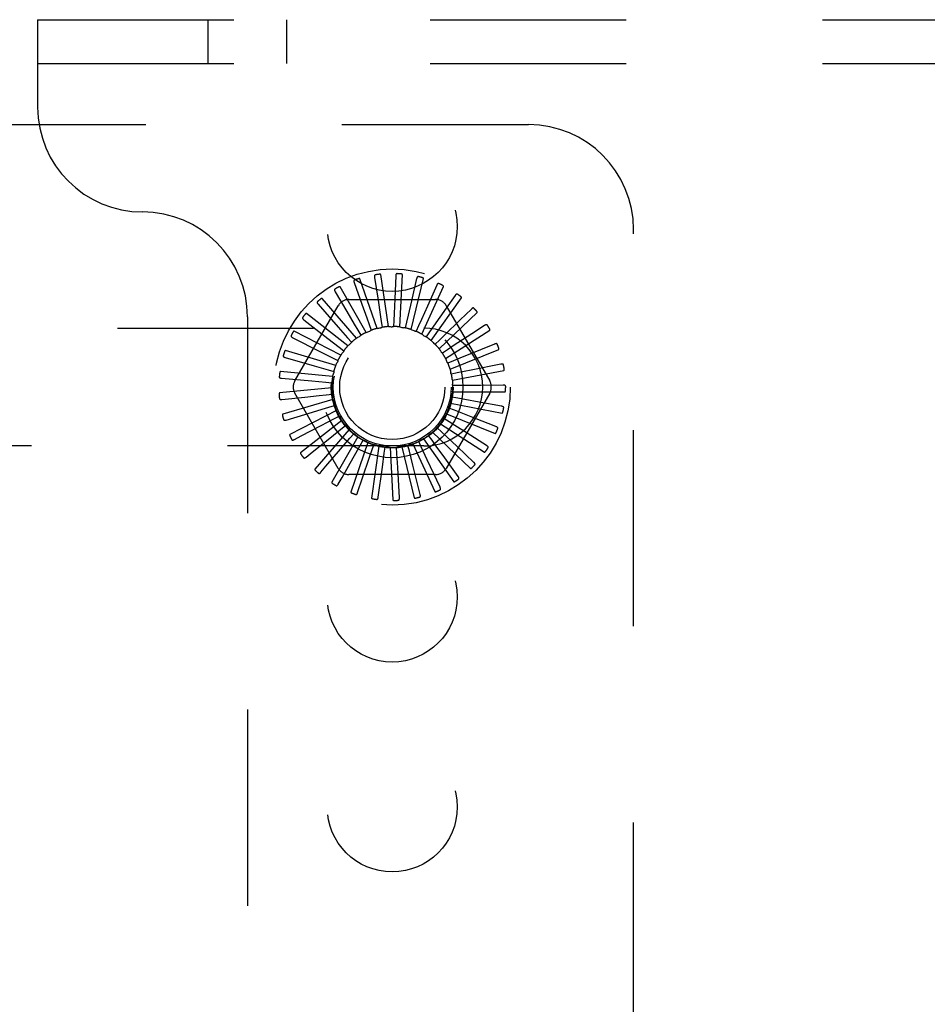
# Model space of a CAD drawing. Header units: inches. Extents: x 0 to 85, y 0 to 55.
# Tile 41 of 55: x 63.7 to 65.9, y 46.6 to 48.9. Entities that reach past the tile are written whole.
import ezdxf

# ---------------------------------------------------------------- set-up
doc = ezdxf.new("R2010")
doc.units = ezdxf.units.IN
doc.header["$LTSCALE"] = 4.675
doc.header["$MEASUREMENT"] = 0
doc.linetypes.add('HIDDEN', pattern=[0.2, 0.1, -0.1])
doc.layers.add('DEFAULT_2', color=8, linetype='HIDDEN')

msp = doc.modelspace()

# ---------------------------------------------------------------- linework, layer by layer
at = {"layer": 'DEFAULT_2', "color": 8, "linetype": 'HIDDEN'}
for p, q in [((63.7374, 48.949042), (63.7374, 48.741042)), ((63.7374, 48.949042), (79.4274, 48.949042)), ((64.14365, 48.845042), (64.14365, 48.949042)), ((64.33115, 48.845042), (64.33115, 48.949042)), ((63.7374, 48.845042), (79.4274, 48.845042)), ((61.6574, 48.699042), (64.9074, 48.699042)), ((65.1574, 44.699042), (65.1574, 48.449042)), ((64.573249, 48.218003), (64.555464, 48.341699)), ((64.600659, 48.217133), (64.606605, 48.34196)), ((64.491771, 48.322629), (64.509994, 48.271164)), ((64.54617, 48.213669), (64.505296, 48.331765)), ((64.540454, 48.335289), (64.548608, 48.281305)), ((64.590653, 48.338506), (64.588443, 48.283954)), ((64.627409, 48.211091), (64.656872, 48.332537)), ((64.640554, 48.332165), (64.62806, 48.279017)), ((64.688353, 48.316494), (64.666027, 48.266672)), ((64.446363, 48.300985), (64.473997, 48.253899)), ((64.5204, 48.204289), (64.457915, 48.312515)), ((64.652533, 48.200097), (64.704446, 48.313772)), ((64.405872, 48.271139), (64.453469, 48.216986)), ((64.496871, 48.190202), (64.415033, 48.284647)), ((64.478958, 48.282375), (64.685842, 48.282375)), ((64.675121, 48.184546), (64.74761, 48.286342)), ((64.732323, 48.292061), (64.71122, 48.261973)), ((64.350257, 48.088625), (64.453699, 48.267792)), ((64.476433, 48.171916), (64.378201, 48.249167)), ((64.694359, 48.165001), (64.784803, 48.25124)), ((64.711101, 48.267792), (64.814543, 48.088625)), ((64.770874, 48.259748), (64.744459, 48.234197)), ((64.2374, 48.241042), (64.2374, 44.907042)), ((64.371761, 48.234169), (64.428747, 48.190003)), ((64.556278, 48.230383), (64.558384, 48.21628)), ((64.586338, 48.232501), (64.585737, 48.218254)), ((64.616255, 48.228892), (64.612969, 48.215017)), ((62.0574, 48.214542), (64.6574, 48.214542)), ((64.459825, 48.150093), (64.348748, 48.207357)), ((64.453469, 48.216986), (64.4759, 48.191442)), ((64.500043, 48.209475), (64.50724, 48.197166)), ((64.527162, 48.222614), (64.5319, 48.209165)), ((64.644949, 48.219687), (64.639097, 48.206684)), ((64.671382, 48.205217), (64.663175, 48.193557)), ((64.70955, 48.142169), (64.81468, 48.209732)), ((64.802613, 48.220723), (64.77184, 48.200633)), ((64.345263, 48.191412), (64.409578, 48.158828)), ((64.428747, 48.190003), (64.455607, 48.169165)), ((64.4759, 48.191442), (64.485297, 48.180717)), ((64.694599, 48.186007), (64.684333, 48.17611)), ((64.826393, 48.176397), (64.792374, 48.162494)), ((64.447647, 48.125521), (64.32774, 48.160729)), ((64.409578, 48.158828), (64.439896, 48.14345)), ((64.455607, 48.169165), (64.466864, 48.160412)), ((64.713761, 48.16275), (64.701808, 48.154975)), ((64.720145, 48.116875), (64.836162, 48.163321)), ((64.327336, 48.144412), (64.396655, 48.124589)), ((64.439896, 48.14345), (64.452606, 48.136986)), ((64.728175, 48.136286), (64.714967, 48.130914)), ((64.44034, 48.099089), (64.315937, 48.110968)), ((64.396655, 48.124589), (64.429336, 48.115227)), ((64.429336, 48.115227), (64.443039, 48.111285)), ((64.737321, 48.107573), (64.723334, 48.104798)), ((64.725762, 48.090032), (64.848472, 48.113683)), ((64.770658, 48.114227), (64.737321, 48.107573)), ((64.841355, 48.128371), (64.770658, 48.114227)), ((64.318628, 48.09487), (64.390445, 48.088523)), ((64.390445, 48.088523), (64.424307, 48.085515)), ((64.424307, 48.085515), (64.438509, 48.084237)), ((64.438167, 48.071751), (64.313764, 48.059872)), ((64.453699, 47.880292), (64.350257, 48.059459)), ((64.814543, 48.059459), (64.711101, 47.880292)), ((64.726197, 48.062612), (64.851166, 48.062612)), ((64.740867, 48.077648), (64.726608, 48.07757)), ((64.846957, 48.078382), (64.792362, 48.077993)), ((64.319453, 48.044574), (64.373764, 48.05015)), ((64.441207, 48.044496), (64.3213, 48.009289)), ((64.424993, 48.055388), (64.43918, 48.056822)), ((64.721436, 48.035605), (64.844146, 48.011954)), ((64.738686, 48.047593), (64.724669, 48.050215)), ((64.842997, 48.028235), (64.789316, 48.038186)), ((64.44935, 48.018309), (64.338273, 47.961045)), ((64.431368, 48.025936), (64.445027, 48.030028)), ((64.730856, 48.018494), (64.717589, 48.023721)), ((64.329782, 47.995344), (64.347543, 48.000698)), ((64.347543, 48.000698), (64.382055, 48.011097)), ((64.462302, 47.994137), (64.364069, 47.916886)), ((64.413088, 47.982446), (64.443201, 47.998222)), ((64.443201, 47.998222), (64.455839, 48.004826)), ((64.458151, 48.002307), (64.45827, 48.002065)), ((64.717661, 47.991402), (64.705623, 47.999045)), ((64.711649, 48.009986), (64.827666, 47.96354)), ((64.829619, 47.979745), (64.778791, 47.999675)), ((64.365667, 47.957577), (64.413088, 47.982446)), ((64.479594, 47.972852), (64.397757, 47.878407)), ((64.433483, 47.952059), (64.460066, 47.973249)), ((64.460066, 47.973249), (64.471226, 47.982125)), ((64.678583, 47.966538), (64.769027, 47.880299)), ((64.699577, 47.967297), (64.689203, 47.97708)), ((64.69719, 47.986683), (64.802321, 47.91912)), ((64.349241, 47.948958), (64.365667, 47.957577)), ((64.391625, 47.918664), (64.433483, 47.952059)), ((64.500602, 47.955225), (64.438118, 47.846998)), ((64.459259, 47.92608), (64.481351, 47.951919)), ((64.481351, 47.951919), (64.49063, 47.962746)), ((64.524567, 47.941891), (64.483693, 47.823796)), ((64.506289, 47.935002), (64.513351, 47.94739)), ((64.65151, 47.931393), (64.645515, 47.944331)), ((64.6565, 47.950278), (64.728989, 47.848481)), ((64.677257, 47.94705), (64.668923, 47.95862)), ((64.807306, 47.934662), (64.761168, 47.963852)), ((64.6574, 47.933542), (62.0574, 47.933542)), ((64.377126, 47.907092), (64.391625, 47.918664)), ((64.424478, 47.885368), (64.459259, 47.92608)), ((64.489487, 47.90545), (64.506289, 47.935002)), ((64.550621, 47.933335), (64.532837, 47.809638)), ((64.533978, 47.923111), (64.538568, 47.936611)), ((64.563417, 47.916674), (64.565369, 47.9308)), ((64.577825, 47.929863), (64.583771, 47.805036)), ((64.593542, 47.915926), (64.592786, 47.930165)), ((64.605193, 47.931603), (64.634656, 47.810157)), ((64.623265, 47.920892), (64.619827, 47.934731)), ((64.631497, 47.887909), (64.623265, 47.920892)), ((64.631738, 47.938491), (64.683652, 47.824815)), ((64.665836, 47.900564), (64.65151, 47.931393)), ((64.776863, 47.894617), (64.737083, 47.932011)), ((64.463039, 47.858891), (64.489487, 47.90545)), ((64.558801, 47.882994), (64.563417, 47.916674)), ((64.595384, 47.881981), (64.593542, 47.915926)), ((64.696248, 47.835195), (64.665836, 47.900564)), ((64.739393, 47.861057), (64.707408, 47.905304)), ((64.412431, 47.871261), (64.424478, 47.885368)), ((64.549045, 47.81156), (64.558801, 47.882994)), ((64.599323, 47.809991), (64.595384, 47.881981)), ((64.648989, 47.817965), (64.631497, 47.887909)), ((64.453879, 47.842759), (64.463039, 47.858891)), ((64.685842, 47.865708), (64.478958, 47.865708)), ((64.499973, 47.822616), (64.511743, 47.85743))]:
    msp.add_line(p, q, dxfattribs=at)
for points in [[(64.54231, 48.341322), (64.541862, 48.341209), (64.541472, 48.341025), (64.541138, 48.340766), (64.540862, 48.340447), (64.540646, 48.340082), (64.540482, 48.339671), (64.540364, 48.339218), (64.540288, 48.338729), (64.540249, 48.338209), (64.540243, 48.337663), (64.540262, 48.337097), (64.540306, 48.336511), (64.540369, 48.335908), (64.540454, 48.335289)], [(64.555464, 48.341699), (64.555408, 48.341863), (64.555315, 48.342004), (64.555184, 48.342122), (64.555023, 48.342221), (64.554844, 48.342303), (64.554647, 48.342371), (64.554439, 48.342426), (64.554219, 48.342472), (64.553988, 48.342509), (64.553746, 48.342537), (64.553494, 48.342559), (64.553234, 48.342573), (64.552965, 48.342581), (64.552688, 48.342583), (64.552401, 48.342579), (64.552103, 48.342569), (64.551793, 48.342552), (64.551471, 48.342529), (64.551135, 48.342498), (64.550785, 48.342458)], [(64.593618, 48.344079), (64.593157, 48.344052), (64.592738, 48.343946), (64.592362, 48.343755), (64.59203, 48.343494), (64.591749, 48.343176), (64.59151, 48.342803), (64.591309, 48.342381), (64.591142, 48.341915), (64.591005, 48.341412), (64.590895, 48.340878), (64.590807, 48.340318), (64.590739, 48.339734), (64.590687, 48.33913), (64.590653, 48.338506)], [(64.606605, 48.34196), (64.606581, 48.342131), (64.606517, 48.342288), (64.60641, 48.342428), (64.606271, 48.342555), (64.60611, 48.34267), (64.60593, 48.342774), (64.605736, 48.342868), (64.605529, 48.342954), (64.605309, 48.343034), (64.605077, 48.343108), (64.604834, 48.343177), (64.604581, 48.34324), (64.604319, 48.343299), (64.604047, 48.343353), (64.603764, 48.343403), (64.603469, 48.34345), (64.603163, 48.343492), (64.602842, 48.34353), (64.602504, 48.343563), (64.602149, 48.343591)], [(64.492452, 48.328905), (64.492033, 48.328709), (64.491684, 48.328455), (64.491406, 48.328137), (64.491195, 48.327771), (64.491052, 48.327372), (64.490969, 48.326938), (64.490939, 48.32647), (64.490957, 48.325976), (64.491017, 48.325458), (64.491114, 48.324921), (64.49124, 48.324368), (64.491394, 48.323801), (64.49157, 48.323222), (64.491771, 48.322629)], [(64.505296, 48.331765), (64.50521, 48.331915), (64.505093, 48.332036), (64.504941, 48.332127), (64.504765, 48.332193), (64.504573, 48.33224), (64.504367, 48.332269), (64.504152, 48.332285), (64.503927, 48.332288), (64.503693, 48.33228), (64.50345, 48.332262), (64.5032, 48.332236), (64.502941, 48.332201), (64.502676, 48.332158), (64.502403, 48.332107), (64.502122, 48.332049), (64.501831, 48.331982), (64.501525, 48.331906), (64.501219, 48.331824), (64.500926, 48.331739), (64.500642, 48.331651)], [(64.64452, 48.337076), (64.644062, 48.337137), (64.643631, 48.337112), (64.643225, 48.336995), (64.64285, 48.336802), (64.642514, 48.336543), (64.642209, 48.336222), (64.641931, 48.335846), (64.641679, 48.33542), (64.64145, 48.334952), (64.641241, 48.334448), (64.641048, 48.333915), (64.640871, 48.333354), (64.640706, 48.332771), (64.640554, 48.332165)], [(64.656872, 48.332537), (64.65688, 48.33271), (64.656847, 48.332876), (64.656769, 48.333034), (64.656656, 48.333185), (64.65652, 48.333328), (64.656363, 48.333464), (64.65619, 48.333593), (64.656003, 48.333717), (64.655802, 48.333837), (64.655588, 48.333954), (64.655362, 48.334067), (64.655126, 48.334177), (64.65488, 48.334285), (64.654623, 48.33439), (64.654355, 48.334493), (64.654074, 48.334594), (64.653776, 48.334695), (64.653473, 48.334792), (64.653183, 48.334878), (64.652899, 48.334957)], [(64.693177, 48.320566), (64.692739, 48.320713), (64.692311, 48.32077), (64.69189, 48.320732), (64.691485, 48.320613), (64.691106, 48.320422), (64.690746, 48.320166), (64.690402, 48.319848), (64.690074, 48.319478), (64.68976, 48.319062), (64.689459, 48.318606), (64.689169, 48.318119), (64.688889, 48.317602), (64.688617, 48.317061), (64.688353, 48.316494)], [(64.704446, 48.313772), (64.704487, 48.31394), (64.704486, 48.314109), (64.704439, 48.31428), (64.704358, 48.314449), (64.704251, 48.314615), (64.704122, 48.314779), (64.703977, 48.314938), (64.703817, 48.315095), (64.703642, 48.315251), (64.703454, 48.315406), (64.703254, 48.31556), (64.703043, 48.315713), (64.702821, 48.315865), (64.702589, 48.316016), (64.702345, 48.316168), (64.702089, 48.316321), (64.70182, 48.316474), (64.701536, 48.316629), (64.701237, 48.316784), (64.700923, 48.31694)], [(64.445845, 48.307276), (64.44547, 48.307005), (64.445176, 48.306689), (64.444962, 48.306324), (64.444825, 48.305926), (64.44476, 48.305506), (64.44476, 48.305064), (64.44482, 48.304599), (64.444931, 48.304117), (64.445088, 48.30362), (64.445284, 48.303111), (64.445513, 48.302592), (64.445771, 48.302064), (64.446054, 48.301529), (64.446363, 48.300985)], [(64.457915, 48.312515), (64.457802, 48.312646), (64.457664, 48.312743), (64.457498, 48.312804), (64.457312, 48.312836), (64.457115, 48.312845), (64.456907, 48.312835), (64.456693, 48.31281), (64.456472, 48.31277), (64.456244, 48.312718), (64.456009, 48.312655), (64.455767, 48.312581), (64.45552, 48.312498), (64.455268, 48.312406), (64.45501, 48.312304), (64.454745, 48.312194), (64.454472, 48.312073), (64.45419, 48.311943), (64.4539, 48.311802), (64.4536, 48.311648), (64.453291, 48.311482)], [(64.73783, 48.295146), (64.737428, 48.295374), (64.737018, 48.29551), (64.736598, 48.295553), (64.736178, 48.295513), (64.735769, 48.295397), (64.735367, 48.295213), (64.73497, 48.294966), (64.734577, 48.294665), (64.73419, 48.294316), (64.733809, 48.293925), (64.733432, 48.293502), (64.733059, 48.293048), (64.732689, 48.292568), (64.732323, 48.292061)], [(64.404172, 48.277218), (64.403856, 48.276881), (64.403627, 48.276515), (64.403486, 48.276117), (64.403427, 48.275699), (64.403442, 48.275275), (64.403527, 48.274841), (64.403672, 48.274396), (64.403873, 48.273943), (64.404121, 48.273485), (64.40441, 48.273022), (64.404733, 48.272556), (64.405087, 48.272087), (64.405466, 48.271614), (64.405872, 48.271139)], [(64.415033, 48.284647), (64.414898, 48.284754), (64.414744, 48.284823), (64.414569, 48.284851), (64.414381, 48.284847), (64.414185, 48.284819), (64.413983, 48.28477), (64.413778, 48.284705), (64.413568, 48.284624), (64.413354, 48.28453), (64.413135, 48.284423), (64.412912, 48.284305), (64.412685, 48.284176), (64.412455, 48.284038), (64.41222, 48.28389), (64.411981, 48.283731), (64.411736, 48.283561), (64.411485, 48.28338), (64.411226, 48.283186), (64.410959, 48.282977), (64.410683, 48.282753)], [(64.509994, 48.271164), (64.521555, 48.238481), (64.527162, 48.222614)], [(64.548608, 48.281305), (64.553774, 48.247024), (64.556278, 48.230383)], [(64.588443, 48.283954), (64.587029, 48.249316), (64.586338, 48.232501)], [(64.62806, 48.279017), (64.620116, 48.245272), (64.616255, 48.228892)], [(64.74761, 48.286342), (64.747682, 48.2865), (64.747713, 48.286666), (64.747699, 48.286842), (64.747651, 48.287024), (64.747578, 48.287207), (64.747482, 48.287392), (64.74737, 48.287576), (64.747242, 48.287761), (64.7471, 48.287947), (64.746945, 48.288135), (64.746778, 48.288324), (64.746599, 48.288514), (64.74641, 48.288705), (64.746211, 48.288898), (64.746, 48.289093), (64.745778, 48.289291), (64.745538, 48.289496), (64.745293, 48.289698), (64.745054, 48.289888), (64.744818, 48.290068)], [(64.378201, 48.249167), (64.378047, 48.249246), (64.377883, 48.249285), (64.377706, 48.249279), (64.377522, 48.24924), (64.377335, 48.249176), (64.377146, 48.249089), (64.376957, 48.248986), (64.376766, 48.248867), (64.376574, 48.248734), (64.376379, 48.248588), (64.376182, 48.24843), (64.375984, 48.24826), (64.375784, 48.248081), (64.375582, 48.247891), (64.375377, 48.24769), (64.375168, 48.247477), (64.374952, 48.247247), (64.374738, 48.247012), (64.374538, 48.246783), (64.374349, 48.246557)], [(64.473997, 48.253899), (64.491534, 48.223994), (64.500043, 48.209475)], [(64.666027, 48.266672), (64.65184, 48.23504), (64.644949, 48.219687)], [(64.71122, 48.261973), (64.681054, 48.218989), (64.671382, 48.205217)], [(64.776865, 48.261735), (64.776513, 48.262035), (64.776137, 48.262246), (64.775733, 48.262368), (64.775312, 48.262408), (64.77489, 48.262372), (64.77446, 48.262267), (64.774023, 48.2621), (64.77358, 48.261878), (64.773134, 48.261609), (64.772686, 48.261298), (64.772236, 48.260953), (64.771784, 48.260577), (64.77133, 48.260176), (64.770874, 48.259748)], [(64.784803, 48.25124), (64.784903, 48.25138), (64.784965, 48.251538), (64.784985, 48.251713), (64.784972, 48.251901), (64.784935, 48.252095), (64.784876, 48.252295), (64.7848, 48.252496), (64.78471, 48.252702), (64.784606, 48.252912), (64.784489, 48.253125), (64.78436, 48.253343), (64.784221, 48.253563), (64.784072, 48.253786), (64.783912, 48.254014), (64.783742, 48.254245), (64.783561, 48.254482), (64.783369, 48.254724), (64.783163, 48.254973), (64.782942, 48.255229), (64.782707, 48.255492)], [(64.368942, 48.239817), (64.368695, 48.239426), (64.368539, 48.239023), (64.368477, 48.238605), (64.368497, 48.238184), (64.368593, 48.23777), (64.368758, 48.23736), (64.368985, 48.236951), (64.369268, 48.236545), (64.369598, 48.236142), (64.36997, 48.235742), (64.370375, 48.235345), (64.370811, 48.234951), (64.371272, 48.234559), (64.371761, 48.234169)], [(64.744459, 48.234197), (64.706703, 48.197699), (64.694599, 48.186007)], [(64.348748, 48.207357), (64.348582, 48.207406), (64.348414, 48.207413), (64.348241, 48.207374), (64.348068, 48.207301), (64.347897, 48.207202), (64.347727, 48.207081), (64.347561, 48.206944), (64.347397, 48.206791), (64.347233, 48.206624), (64.347069, 48.206444), (64.346906, 48.206251), (64.346743, 48.206047), (64.346581, 48.205834), (64.346418, 48.205609), (64.346255, 48.205372), (64.34609, 48.205124), (64.345924, 48.204862), (64.345756, 48.204586), (64.345587, 48.204294), (64.345416, 48.203987)], [(64.5204, 48.204289), (64.522492, 48.205054), (64.524594, 48.205786), (64.526703, 48.206485), (64.528821, 48.207151)], [(64.5319, 48.209165), (64.531474, 48.208712), (64.531009, 48.208304), (64.5305, 48.207938), (64.52996, 48.20762), (64.529402, 48.207359), (64.528821, 48.207151)], [(64.54617, 48.213669), (64.548369, 48.214024), (64.550571, 48.214345), (64.552775, 48.214632), (64.554981, 48.214886)], [(64.558384, 48.21628), (64.557881, 48.215916), (64.557347, 48.215604), (64.556777, 48.21534), (64.556187, 48.21513), (64.55559, 48.214979), (64.554981, 48.214886)], [(64.573249, 48.218003), (64.575476, 48.217935), (64.577699, 48.217833), (64.579917, 48.217698), (64.582131, 48.21753)], [(64.585737, 48.218254), (64.585174, 48.217993), (64.58459, 48.217787), (64.583981, 48.217636), (64.583362, 48.217541), (64.582747, 48.217506), (64.582131, 48.21753)], [(64.600659, 48.217133), (64.602833, 48.216645), (64.604996, 48.216124), (64.607149, 48.215572), (64.609291, 48.214987)], [(64.612969, 48.215017), (64.612366, 48.214867), (64.611755, 48.214775), (64.611128, 48.214741), (64.610502, 48.214766), (64.609892, 48.214848), (64.609291, 48.214987)], [(64.627409, 48.211091), (64.629451, 48.210201), (64.631477, 48.20928), (64.633486, 48.20833), (64.635479, 48.207351)], [(64.639097, 48.206684), (64.638476, 48.20665), (64.637858, 48.206676), (64.637236, 48.206762), (64.636626, 48.206904), (64.636043, 48.2071), (64.635479, 48.207351)], [(64.652533, 48.200097), (64.654369, 48.198835), (64.656184, 48.197548), (64.657977, 48.196235), (64.659749, 48.194897)], [(64.77184, 48.200633), (64.727859, 48.17194), (64.713761, 48.16275)], [(64.808873, 48.22154), (64.808583, 48.221901), (64.808254, 48.22218), (64.80788, 48.222376), (64.807475, 48.222495), (64.807053, 48.222539), (64.806611, 48.222518), (64.80615, 48.222437), (64.805673, 48.222303), (64.805185, 48.222122), (64.804685, 48.221902), (64.804178, 48.221648), (64.803663, 48.221365), (64.803142, 48.221057), (64.802613, 48.220723)], [(64.81468, 48.209732), (64.814805, 48.209852), (64.814896, 48.209994), (64.814948, 48.210163), (64.814971, 48.21035), (64.814971, 48.210547), (64.814951, 48.210754), (64.814916, 48.210967), (64.814865, 48.211186), (64.814803, 48.211412), (64.814728, 48.211643), (64.814643, 48.211881), (64.814548, 48.212124), (64.814444, 48.212372), (64.814331, 48.212625), (64.814208, 48.212884), (64.814075, 48.213151), (64.813931, 48.213425), (64.813776, 48.213709), (64.813607, 48.214003), (64.813425, 48.214307)], [(64.341426, 48.196424), (64.341258, 48.195993), (64.341181, 48.195568), (64.341199, 48.195146), (64.341298, 48.194736), (64.341471, 48.194348), (64.34171, 48.193977), (64.342011, 48.193618), (64.342365, 48.193272), (64.342766, 48.192939), (64.343206, 48.192617), (64.343679, 48.192304), (64.344182, 48.192), (64.34471, 48.191702), (64.345263, 48.191412)], [(64.476433, 48.171916), (64.478091, 48.173404), (64.47977, 48.174864), (64.481469, 48.176297), (64.483187, 48.177703)], [(64.485297, 48.180717), (64.48507, 48.180138), (64.48479, 48.179587), (64.484453, 48.179057), (64.48407, 48.178561), (64.483649, 48.178112), (64.483187, 48.177703)], [(64.496871, 48.190202), (64.498781, 48.191349), (64.500705, 48.192465), (64.502645, 48.193551), (64.504598, 48.194606)], [(64.50724, 48.197166), (64.506908, 48.196641), (64.506528, 48.196152), (64.506098, 48.195696), (64.505628, 48.195281), (64.505129, 48.19492), (64.504598, 48.194606)], [(64.663175, 48.193557), (64.662559, 48.193641), (64.661957, 48.193784), (64.661363, 48.193986), (64.660791, 48.194241), (64.660255, 48.194544), (64.659749, 48.194897)], [(64.675121, 48.184546), (64.676686, 48.18296), (64.678225, 48.181353), (64.679737, 48.179724), (64.681223, 48.178074)], [(64.684333, 48.17611), (64.683745, 48.17631), (64.683181, 48.176563), (64.682635, 48.176874), (64.682122, 48.177233), (64.681653, 48.177632), (64.681223, 48.178074)], [(64.832694, 48.176015), (64.832478, 48.176424), (64.832208, 48.17676), (64.831877, 48.177023), (64.831502, 48.177216), (64.831096, 48.17734), (64.830658, 48.177402), (64.83019, 48.17741), (64.829697, 48.177368), (64.829183, 48.177284), (64.828651, 48.177162), (64.828105, 48.177009), (64.827546, 48.176829), (64.826975, 48.176625), (64.826393, 48.176397)], [(64.32774, 48.160729), (64.327568, 48.160746), (64.327401, 48.160721), (64.327239, 48.16065), (64.327083, 48.160545), (64.326934, 48.160416), (64.32679, 48.160265), (64.326653, 48.160099), (64.326521, 48.159917), (64.326391, 48.159722), (64.326264, 48.159514), (64.326141, 48.159295), (64.326019, 48.159064), (64.3259, 48.158823), (64.325783, 48.158571), (64.325668, 48.158308), (64.325553, 48.158033), (64.325438, 48.157739), (64.325327, 48.157442), (64.325226, 48.157154), (64.325134, 48.156872)], [(64.459825, 48.150093), (64.461172, 48.151868), (64.462544, 48.153619), (64.463941, 48.155348), (64.465362, 48.157054)], [(64.466864, 48.160412), (64.46675, 48.159801), (64.466579, 48.159207), (64.466349, 48.158623), (64.466067, 48.158064), (64.465739, 48.157542), (64.465362, 48.157054)], [(64.694359, 48.165001), (64.695594, 48.16315), (64.6968, 48.161281), (64.697977, 48.159395), (64.699125, 48.157492)], [(64.701808, 48.154975), (64.701268, 48.155282), (64.700762, 48.155638), (64.700285, 48.156046), (64.699849, 48.156496), (64.699464, 48.156976), (64.699125, 48.157492)], [(64.792374, 48.162494), (64.743757, 48.142642), (64.728175, 48.136286)], [(64.836162, 48.163321), (64.836308, 48.163414), (64.836423, 48.163537), (64.836507, 48.163693), (64.836565, 48.163872), (64.836602, 48.164066), (64.836622, 48.164273), (64.836627, 48.164489), (64.836619, 48.164713), (64.8366, 48.164947), (64.836571, 48.165188), (64.836533, 48.165438), (64.836485, 48.165694), (64.83643, 48.165957), (64.836366, 48.166227), (64.836295, 48.166505), (64.836214, 48.166792), (64.836124, 48.167095), (64.836027, 48.167397), (64.835929, 48.167684), (64.835828, 48.167962)], [(64.32262, 48.148607), (64.322536, 48.148153), (64.322541, 48.147721), (64.322638, 48.14731), (64.322814, 48.146926), (64.323056, 48.146578), (64.323362, 48.146258), (64.323725, 48.145963), (64.324139, 48.145691), (64.324595, 48.14544), (64.325089, 48.145207), (64.325612, 48.144989), (64.326163, 48.144785), (64.326738, 48.144593), (64.327336, 48.144412)], [(64.447647, 48.125521), (64.448634, 48.127519), (64.44965, 48.129499), (64.450694, 48.13146), (64.451767, 48.133404)], [(64.452606, 48.136986), (64.45261, 48.136365), (64.452555, 48.135748), (64.452439, 48.135132), (64.452268, 48.134529), (64.452044, 48.133955), (64.451767, 48.133404)], [(64.70955, 48.142169), (64.710413, 48.140115), (64.711244, 48.138051), (64.712043, 48.135977), (64.712809, 48.133893)], [(64.714967, 48.130914), (64.714494, 48.131318), (64.714065, 48.131763), (64.713674, 48.132254), (64.713331, 48.132778), (64.713044, 48.133323), (64.712809, 48.133893)], [(64.315937, 48.110968), (64.315765, 48.110952), (64.315605, 48.110896), (64.31546, 48.110795), (64.315326, 48.110663), (64.315204, 48.110507), (64.315092, 48.110332), (64.314989, 48.110143), (64.314893, 48.10994), (64.314802, 48.109724), (64.314717, 48.109496), (64.314637, 48.109257), (64.314562, 48.109007), (64.314491, 48.108748), (64.314423, 48.108479), (64.31436, 48.108199), (64.3143, 48.107907), (64.314242, 48.107602), (64.314189, 48.107283), (64.314141, 48.10695), (64.314096, 48.106603)], [(64.44034, 48.099089), (64.440931, 48.101237), (64.441553, 48.103373), (64.442208, 48.105497), (64.442893, 48.107609)], [(64.443039, 48.111285), (64.44316, 48.110675), (64.443223, 48.11006), (64.443226, 48.109432), (64.443172, 48.108808), (64.443061, 48.108203), (64.442893, 48.107609)], [(64.720145, 48.116875), (64.720604, 48.114695), (64.721029, 48.112511), (64.721421, 48.110323), (64.721779, 48.108132)], [(64.723334, 48.104798), (64.722947, 48.105284), (64.722609, 48.105802), (64.722319, 48.106358), (64.722081, 48.106938), (64.721902, 48.107527), (64.721779, 48.108132)], [(64.847469, 48.126803), (64.847335, 48.127246), (64.847133, 48.127627), (64.846858, 48.127948), (64.846526, 48.128209), (64.846151, 48.128407), (64.845733, 48.128551), (64.845275, 48.128647), (64.844783, 48.1287), (64.844262, 48.128714), (64.843717, 48.128695), (64.843152, 48.128648), (64.842568, 48.128577), (64.84197, 48.128485), (64.841355, 48.128371)], [(64.848472, 48.113683), (64.848633, 48.113747), (64.84877, 48.113846), (64.848881, 48.113983), (64.848972, 48.114148), (64.849046, 48.114331), (64.849104, 48.114531), (64.84915, 48.114741), (64.849185, 48.114963), (64.84921, 48.115196), (64.849228, 48.115439), (64.849237, 48.115691), (64.849239, 48.115952), (64.849234, 48.11622), (64.849223, 48.116498), (64.849205, 48.116784), (64.849181, 48.117081), (64.84915, 48.11739), (64.849111, 48.117711), (64.849064, 48.118044), (64.849008, 48.11839)], [(64.313203, 48.098098), (64.313207, 48.097635), (64.313293, 48.097211), (64.313466, 48.096826), (64.313711, 48.096482), (64.314016, 48.096186), (64.314376, 48.09593), (64.314789, 48.095709), (64.315246, 48.09552), (64.315742, 48.09536), (64.31627, 48.095224), (64.316826, 48.09511), (64.317406, 48.095014), (64.318006, 48.094933), (64.318628, 48.09487)], [(64.438509, 48.084237), (64.438744, 48.083662), (64.438922, 48.08307), (64.439044, 48.082454), (64.439109, 48.081831), (64.439114, 48.081215), (64.439062, 48.080601)], [(64.725762, 48.090032), (64.7258, 48.087805), (64.725804, 48.08558), (64.725775, 48.083357), (64.725712, 48.081138)], [(64.313764, 48.059872), (64.313598, 48.059824), (64.313453, 48.059739), (64.313329, 48.059614), (64.313223, 48.059459), (64.313132, 48.059284), (64.313055, 48.059091), (64.31299, 48.058886), (64.312934, 48.058669), (64.312886, 48.05844), (64.312846, 48.0582), (64.312812, 48.057951), (64.312785, 48.057692), (64.312764, 48.057425), (64.312749, 48.057149), (64.31274, 48.056863), (64.312735, 48.056565), (64.312737, 48.056252), (64.312745, 48.055934), (64.312758, 48.055624), (64.312777, 48.055317)], [(64.438167, 48.071751), (64.438341, 48.073973), (64.438548, 48.076188), (64.438788, 48.078397), (64.439062, 48.080601)], [(64.726197, 48.062612), (64.725813, 48.060417), (64.725396, 48.058232), (64.724947, 48.056055), (64.724465, 48.053888)], [(64.726608, 48.07757), (64.72632, 48.078121), (64.726086, 48.078693), (64.725906, 48.079295), (64.725782, 48.079909), (64.725718, 48.080521), (64.725712, 48.081138)], [(64.792362, 48.077993), (64.757695, 48.077758), (64.740867, 48.077648)], [(64.852664, 48.075685), (64.852616, 48.076145), (64.85249, 48.076558), (64.852281, 48.076925), (64.852004, 48.077244), (64.851674, 48.077509), (64.85129, 48.07773), (64.850859, 48.077911), (64.850385, 48.078056), (64.849877, 48.078168), (64.849337, 48.078253), (64.848774, 48.078314), (64.848187, 48.078354), (64.847582, 48.078377), (64.846957, 48.078382)], [(64.851166, 48.062612), (64.851336, 48.062644), (64.851488, 48.062715), (64.851624, 48.062828), (64.851744, 48.062972), (64.851851, 48.063138), (64.851946, 48.063322), (64.85203, 48.06352), (64.852107, 48.063731), (64.852176, 48.063954), (64.852239, 48.064188), (64.852296, 48.064433), (64.852347, 48.064688), (64.852393, 48.064952), (64.852435, 48.065226), (64.852472, 48.065509), (64.852504, 48.065805), (64.852532, 48.066119), (64.852555, 48.066433), (64.85257, 48.066729), (64.85258, 48.067011)], [(64.313515, 48.046715), (64.313607, 48.046262), (64.313771, 48.045864), (64.314014, 48.045518), (64.31432, 48.045227), (64.314675, 48.044994), (64.315077, 48.044811), (64.315524, 48.044672), (64.316009, 48.044573), (64.316526, 48.044509), (64.317071, 48.044476), (64.317638, 48.044469), (64.318225, 48.044484), (64.31883, 48.044519), (64.319453, 48.044574)], [(64.373764, 48.05015), (64.408251, 48.05368), (64.424993, 48.055388)], [(64.43918, 48.056822), (64.439519, 48.056301), (64.439806, 48.055753), (64.440042, 48.055172), (64.440224, 48.054572), (64.440346, 48.053969), (64.440411, 48.053355)], [(64.441207, 48.044496), (64.440957, 48.04671), (64.440741, 48.048925), (64.440559, 48.05114), (64.440411, 48.053355)], [(64.721436, 48.035605), (64.720643, 48.033522), (64.71982, 48.031455), (64.718967, 48.029403), (64.718084, 48.027366)], [(64.724669, 48.050215), (64.724491, 48.05081), (64.72437, 48.051417), (64.724307, 48.052041), (64.724302, 48.052667), (64.724354, 48.053281), (64.724465, 48.053887)], [(64.789316, 48.038186), (64.755231, 48.044516), (64.738686, 48.047593)], [(64.382055, 48.011097), (64.415252, 48.02109), (64.431368, 48.025936)], [(64.445027, 48.030028), (64.445459, 48.029581), (64.445844, 48.029098), (64.446186, 48.028572), (64.446478, 48.028017), (64.446712, 48.027448), (64.446892, 48.026858)], [(64.44935, 48.018309), (64.448686, 48.020436), (64.448055, 48.02257), (64.447457, 48.02471), (64.446892, 48.026858)], [(64.717589, 48.023721), (64.717526, 48.024339), (64.717522, 48.024957), (64.717579, 48.025582), (64.717692, 48.026199), (64.71786, 48.026791), (64.718084, 48.027366)], [(64.778791, 47.999675), (64.746519, 48.012341), (64.730856, 48.018494)], [(64.848091, 48.024508), (64.848131, 48.024968), (64.848085, 48.025397), (64.84795, 48.025797), (64.847738, 48.026163), (64.847464, 48.026486), (64.847129, 48.026775), (64.84674, 48.027035), (64.846302, 48.027267), (64.845824, 48.027473), (64.84531, 48.027658), (64.844769, 48.027825), (64.8442, 48.027976), (64.84361, 48.028113), (64.842997, 48.028235)], [(64.844146, 48.011954), (64.844319, 48.011954), (64.844483, 48.011995), (64.844637, 48.012081), (64.844783, 48.0122), (64.844919, 48.012343), (64.845048, 48.012507), (64.845168, 48.012685), (64.845283, 48.012878), (64.845394, 48.013085), (64.8455, 48.013304), (64.845602, 48.013534), (64.845701, 48.013776), (64.845797, 48.014027), (64.845889, 48.014288), (64.845979, 48.014561), (64.846067, 48.014846), (64.846153, 48.015144), (64.846236, 48.015456), (64.846316, 48.015784), (64.846394, 48.016128)], [(64.3213, 48.009289), (64.321146, 48.00921), (64.321019, 48.009098), (64.320921, 48.008951), (64.320847, 48.008778), (64.320791, 48.008589), (64.320752, 48.008384), (64.320726, 48.008171), (64.320713, 48.007946), (64.320709, 48.007712), (64.320715, 48.007469), (64.32073, 48.007217), (64.320753, 48.006957), (64.320783, 48.00669), (64.32082, 48.006415), (64.320865, 48.006131), (64.320918, 48.005838), (64.320979, 48.005529), (64.321047, 48.005218), (64.321117, 48.004923), (64.321192, 48.004636)], [(64.323545, 47.996323), (64.323721, 47.995896), (64.323959, 47.995535), (64.324263, 47.995241), (64.324618, 47.995014), (64.32501, 47.994852), (64.32544, 47.994748), (64.325905, 47.994696), (64.3264, 47.99469), (64.32692, 47.994726), (64.327461, 47.994797), (64.328019, 47.994897), (64.328593, 47.995023), (64.32918, 47.995172), (64.329782, 47.995344)], [(64.455839, 48.004826), (64.45631, 48.004498), (64.456748, 48.004131), (64.457157, 48.003722), (64.45753, 48.003279), (64.45786, 48.002808), (64.458151, 48.002307)], [(64.462302, 47.994137), (64.461596, 47.995441), (64.460904, 47.996753), (64.460226, 47.998071), (64.45956, 47.999396), (64.458909, 48.000727), (64.45827, 48.002065)], [(64.705623, 47.999045), (64.705678, 47.999664), (64.705791, 48.000272), (64.705965, 48.000875), (64.706193, 48.001459), (64.70647, 48.002009), (64.706798, 48.002531)], [(64.711649, 48.009986), (64.710476, 48.008092), (64.709277, 48.006218), (64.708051, 48.004364), (64.706798, 48.002531)], [(64.761168, 47.963852), (64.731877, 47.982396), (64.717661, 47.991402)], [(64.471226, 47.982125), (64.471792, 47.98187), (64.47233, 47.981564), (64.472843, 47.981203), (64.47332, 47.980797), (64.473749, 47.980355), (64.474135, 47.979874)], [(64.479594, 47.972852), (64.478188, 47.974579), (64.476809, 47.976325), (64.475458, 47.97809), (64.474135, 47.979874)], [(64.678583, 47.966538), (64.676791, 47.965215), (64.674981, 47.96392), (64.673154, 47.962655), (64.671309, 47.961419)], [(64.689203, 47.97708), (64.689376, 47.977682), (64.689602, 47.978257), (64.689882, 47.97881), (64.690213, 47.979334), (64.69059, 47.979823), (64.691016, 47.980281)], [(64.69719, 47.986683), (64.695681, 47.985045), (64.694148, 47.983432), (64.692594, 47.981844), (64.691016, 47.980281)], [(64.737083, 47.932011), (64.711831, 47.955764), (64.699577, 47.967297)], [(64.827666, 47.96354), (64.827836, 47.963507), (64.828004, 47.963516), (64.828172, 47.963572), (64.828338, 47.963661), (64.828499, 47.963776), (64.828656, 47.963912), (64.828808, 47.964064), (64.828957, 47.964232), (64.829105, 47.964414), (64.82925, 47.964609), (64.829395, 47.964816), (64.829537, 47.965035), (64.829679, 47.965263), (64.829819, 47.965503), (64.829959, 47.965753), (64.830099, 47.966016), (64.83024, 47.966292), (64.830381, 47.966583), (64.830522, 47.966891), (64.830663, 47.967215)], [(64.833915, 47.97512), (64.834042, 47.975565), (64.834078, 47.975995), (64.83402, 47.976414), (64.833882, 47.976812), (64.833674, 47.977182), (64.8334, 47.977529), (64.833066, 47.977858), (64.832681, 47.978168), (64.83225, 47.978462), (64.831781, 47.97874), (64.831281, 47.979007), (64.830751, 47.979262), (64.830198, 47.979508), (64.829619, 47.979745)], [(64.338273, 47.961045), (64.338137, 47.960939), (64.338033, 47.960805), (64.337965, 47.960642), (64.337924, 47.960458), (64.337906, 47.960262), (64.337906, 47.960054), (64.337921, 47.959839), (64.33795, 47.959616), (64.337991, 47.959386), (64.338043, 47.959148), (64.338105, 47.958903), (64.338177, 47.958652), (64.338257, 47.958396), (64.338346, 47.958133), (64.338444, 47.957863), (64.338551, 47.957585), (64.338667, 47.957298), (64.338795, 47.957001), (64.338934, 47.956694), (64.339085, 47.956377)], [(64.342932, 47.948739), (64.343185, 47.948352), (64.343487, 47.948043), (64.343841, 47.947813), (64.344233, 47.947656), (64.344649, 47.947571), (64.345091, 47.947551), (64.345557, 47.947588), (64.346045, 47.947676), (64.346548, 47.947809), (64.347067, 47.947982), (64.347596, 47.948185), (64.348135, 47.948418), (64.348683, 47.948675), (64.349241, 47.948958)], [(64.49063, 47.962746), (64.491235, 47.962604), (64.49182, 47.962405), (64.492393, 47.962147), (64.492938, 47.961839), (64.493443, 47.961486), (64.493913, 47.961087)], [(64.500602, 47.955225), (64.498894, 47.956655), (64.497209, 47.958108), (64.495549, 47.959586), (64.493913, 47.961087)], [(64.513351, 47.94739), (64.513972, 47.947364), (64.514585, 47.94728), (64.515195, 47.947135), (64.515789, 47.946935), (64.516352, 47.946685), (64.516889, 47.946382)], [(64.524567, 47.941891), (64.522618, 47.942972), (64.520689, 47.944081), (64.518779, 47.945218), (64.516889, 47.946382)], [(64.645515, 47.944331), (64.645896, 47.944822), (64.64632, 47.945272), (64.646792, 47.945686), (64.6473, 47.946054), (64.64783, 47.946367), (64.648388, 47.946628)], [(64.6565, 47.950278), (64.654489, 47.949318), (64.652467, 47.948389), (64.650434, 47.947493), (64.648388, 47.946628)], [(64.668923, 47.95862), (64.669204, 47.959174), (64.669535, 47.959696), (64.66992, 47.960192), (64.670349, 47.960649), (64.67081, 47.961057), (64.671309, 47.961419)], [(64.707408, 47.905304), (64.687108, 47.933406), (64.677257, 47.94705)], [(64.511743, 47.85743), (64.528578, 47.907172), (64.533978, 47.923111)], [(64.538568, 47.936611), (64.539182, 47.936703), (64.5398, 47.936737), (64.540427, 47.93671), (64.541048, 47.936626), (64.541648, 47.936487), (64.542232, 47.936291)], [(64.550621, 47.933335), (64.548504, 47.934027), (64.5464, 47.934751), (64.544309, 47.935505), (64.542232, 47.936291)], [(64.565369, 47.9308), (64.565955, 47.931006), (64.566555, 47.931156), (64.567176, 47.931249), (64.567801, 47.931284), (64.568417, 47.93126), (64.569028, 47.931178)], [(64.577825, 47.929863), (64.575614, 47.930143), (64.573411, 47.930455), (64.571216, 47.9308), (64.569028, 47.931178)], [(64.592786, 47.930165), (64.593322, 47.930479), (64.593883, 47.930739), (64.594475, 47.930948), (64.595082, 47.931101), (64.595691, 47.931194), (64.596307, 47.93123)], [(64.605193, 47.931603), (64.60297, 47.931459), (64.600748, 47.931349), (64.598527, 47.931272), (64.596307, 47.93123)], [(64.619827, 47.934731), (64.620294, 47.93514), (64.620796, 47.935502), (64.621337, 47.935819), (64.621905, 47.936084), (64.622485, 47.936291), (64.623083, 47.936442)], [(64.631738, 47.938491), (64.629582, 47.937929), (64.627421, 47.9374), (64.625255, 47.936904), (64.623083, 47.936442)], [(64.802321, 47.91912), (64.802481, 47.919056), (64.802649, 47.919033), (64.802824, 47.919055), (64.803004, 47.919112), (64.803183, 47.919194), (64.803363, 47.919298), (64.803542, 47.919419), (64.80372, 47.919555), (64.803899, 47.919706), (64.804079, 47.91987), (64.80426, 47.920046), (64.804442, 47.920233), (64.804624, 47.920431), (64.804807, 47.92064), (64.804992, 47.920859), (64.805179, 47.921091), (64.805372, 47.92134), (64.805563, 47.921594), (64.80574, 47.921841), (64.805908, 47.922085)], [(64.810649, 47.929309), (64.810857, 47.929721), (64.810974, 47.930136), (64.810997, 47.930558), (64.810937, 47.930976), (64.810802, 47.931378), (64.810599, 47.931771), (64.810334, 47.932157), (64.810014, 47.932535), (64.809647, 47.932904), (64.809239, 47.933267), (64.808798, 47.933623), (64.808326, 47.933974), (64.807829, 47.93432), (64.807306, 47.934662)], [(64.364069, 47.916886), (64.363956, 47.916756), (64.36388, 47.916605), (64.363843, 47.916432), (64.363838, 47.916244), (64.363857, 47.916047), (64.363897, 47.915843), (64.363952, 47.915635), (64.364023, 47.915422), (64.364107, 47.915203), (64.364203, 47.914979), (64.36431, 47.914751), (64.364428, 47.914518), (64.364555, 47.914281), (64.364692, 47.91404), (64.364839, 47.913794), (64.364997, 47.913541), (64.365169, 47.913276), (64.365347, 47.913013), (64.365523, 47.912765), (64.365699, 47.912526)], [(64.370973, 47.905684), (64.371295, 47.905352), (64.371649, 47.905105), (64.372041, 47.904946), (64.372455, 47.904867), (64.37288, 47.904862), (64.373317, 47.904926), (64.373768, 47.90505), (64.37423, 47.905229), (64.374699, 47.905455), (64.375175, 47.905722), (64.375656, 47.906022), (64.376142, 47.906353), (64.376632, 47.906709), (64.377126, 47.907092)], [(64.779133, 47.888727), (64.779416, 47.889093), (64.77961, 47.889479), (64.779711, 47.889889), (64.779731, 47.89031), (64.779675, 47.890731), (64.77955, 47.891155), (64.779363, 47.891584), (64.77912, 47.892016), (64.778829, 47.892448), (64.778497, 47.892881), (64.778132, 47.893315), (64.777735, 47.893748), (64.777313, 47.894183), (64.776863, 47.894617)], [(64.397757, 47.878407), (64.39767, 47.878257), (64.397624, 47.878095), (64.397621, 47.877918), (64.397651, 47.877732), (64.397707, 47.877543), (64.397785, 47.87735), (64.397879, 47.877156), (64.397988, 47.87696), (64.398112, 47.876761), (64.398249, 47.87656), (64.398397, 47.876356), (64.398557, 47.876149), (64.398727, 47.875941), (64.398907, 47.87573), (64.399098, 47.875516), (64.399301, 47.875297), (64.399516, 47.875074), (64.399745, 47.874846), (64.399988, 47.874613), (64.400247, 47.874374)], [(64.406656, 47.868714), (64.407033, 47.868449), (64.407427, 47.868274), (64.407842, 47.868192), (64.408264, 47.868191), (64.408682, 47.868267), (64.4091, 47.868412), (64.409519, 47.86862), (64.409939, 47.868883), (64.410357, 47.869193), (64.410774, 47.869546), (64.41119, 47.869932), (64.411604, 47.870349), (64.412018, 47.870791), (64.412431, 47.871261)], [(64.769027, 47.880299), (64.769173, 47.880206), (64.769333, 47.880152), (64.769509, 47.88014), (64.769696, 47.880162), (64.769888, 47.880209), (64.770085, 47.880277), (64.770283, 47.880362), (64.770484, 47.880462), (64.770688, 47.880576), (64.770896, 47.880703), (64.771107, 47.880842), (64.771321, 47.880991), (64.771537, 47.881151), (64.771756, 47.881321), (64.771979, 47.881502), (64.772207, 47.881694), (64.77244, 47.881898), (64.772679, 47.882115), (64.772923, 47.882347), (64.773173, 47.882594)], [(64.728989, 47.848481), (64.729114, 47.848362), (64.729261, 47.848278), (64.729432, 47.848234), (64.72962, 47.84822), (64.729817, 47.848229), (64.730023, 47.848259), (64.730233, 47.848305), (64.73045, 47.848365), (64.730672, 47.848438), (64.7309, 47.848524), (64.731133, 47.84862), (64.731371, 47.848726), (64.731614, 47.848842), (64.731861, 47.848968), (64.732115, 47.849103), (64.732375, 47.849249), (64.732647, 47.849408), (64.732918, 47.849573), (64.733175, 47.849737), (64.733422, 47.849901)], [(64.740507, 47.854844), (64.740854, 47.85515), (64.741117, 47.855492), (64.741295, 47.855875), (64.741394, 47.856285), (64.741418, 47.856709), (64.741376, 47.857149), (64.741273, 47.857606), (64.741116, 47.858075), (64.740913, 47.858555), (64.740669, 47.859043), (64.740392, 47.859538), (64.740084, 47.860039), (64.739752, 47.860545), (64.739393, 47.861057)], [(64.438118, 47.846998), (64.438061, 47.846835), (64.438046, 47.846667), (64.438077, 47.846493), (64.438142, 47.846316), (64.438232, 47.84614), (64.438345, 47.845966), (64.438474, 47.845793), (64.438619, 47.845622), (64.438778, 47.84545), (64.43895, 47.845278), (64.439135, 47.845105), (64.439331, 47.844933), (64.439537, 47.844761), (64.439754, 47.844588), (64.439982, 47.844413), (64.440222, 47.844237), (64.440476, 47.844059), (64.440743, 47.843878), (64.441028, 47.843694), (64.441329, 47.843508)], [(64.448691, 47.839164), (64.449113, 47.838976), (64.449533, 47.838879), (64.449956, 47.838876), (64.45037, 47.838956), (64.450766, 47.83911), (64.451148, 47.839332), (64.451521, 47.839615), (64.451883, 47.839953), (64.452235, 47.840337), (64.452578, 47.840762), (64.452912, 47.841219), (64.45324, 47.841707), (64.453563, 47.842219), (64.453879, 47.842759)], [(64.683652, 47.824815), (64.683752, 47.824674), (64.683881, 47.824564), (64.68404, 47.824488), (64.684222, 47.824439), (64.684417, 47.824411), (64.684625, 47.824401), (64.684841, 47.824406), (64.685064, 47.824425), (64.685297, 47.824455), (64.685537, 47.824495), (64.685784, 47.824546), (64.686038, 47.824605), (64.686298, 47.824673), (64.686565, 47.824749), (64.686839, 47.824834), (64.687122, 47.824928), (64.687414, 47.825031), (64.687717, 47.825144), (64.688031, 47.825269), (64.688357, 47.825406)], [(64.696167, 47.828883), (64.696565, 47.829118), (64.696888, 47.829404), (64.697135, 47.829747), (64.69731, 47.830131), (64.697414, 47.830542), (64.697456, 47.830982), (64.697441, 47.83145), (64.697376, 47.831941), (64.697267, 47.83245), (64.69712, 47.832976), (64.696942, 47.833514), (64.696735, 47.834064), (64.696504, 47.834624), (64.696248, 47.835195)], [(64.483693, 47.823796), (64.483669, 47.823625), (64.483686, 47.823457), (64.483749, 47.823291), (64.483846, 47.82313), (64.483968, 47.822975), (64.484112, 47.822825), (64.484271, 47.82268), (64.484446, 47.822539), (64.484635, 47.8224), (64.484837, 47.822264), (64.48505, 47.822129), (64.485275, 47.821997), (64.48551, 47.821867), (64.485756, 47.821738), (64.486013, 47.82161), (64.486282, 47.821483), (64.48657, 47.821354), (64.486862, 47.821229), (64.487144, 47.821114), (64.487421, 47.821009)], [(64.495557, 47.818104), (64.496008, 47.817999), (64.496439, 47.817983), (64.496855, 47.818061), (64.497246, 47.818218), (64.497605, 47.818444), (64.497939, 47.818734), (64.498252, 47.819082), (64.498543, 47.819482), (64.498816, 47.819926), (64.499072, 47.820408), (64.499314, 47.820921), (64.499544, 47.821462), (64.499764, 47.822026), (64.499973, 47.822616)], [(64.532837, 47.809638), (64.532845, 47.809465), (64.532893, 47.809303), (64.532986, 47.809153), (64.533112, 47.809013), (64.533262, 47.808884), (64.533431, 47.808764), (64.533615, 47.808651), (64.533814, 47.808546), (64.534025, 47.808445), (64.534249, 47.80835), (64.534484, 47.808258), (64.53473, 47.808171), (64.534985, 47.808088), (64.535251, 47.808008), (64.535528, 47.807931), (64.535817, 47.807857), (64.536118, 47.807785), (64.536434, 47.807717), (64.536765, 47.807652), (64.53711, 47.807592)], [(64.545564, 47.806294), (64.546025, 47.806277), (64.546452, 47.806342), (64.546845, 47.806497), (64.5472, 47.806726), (64.54751, 47.807015), (64.547783, 47.807363), (64.548024, 47.807765), (64.548234, 47.808213), (64.548418, 47.8087), (64.548578, 47.809222), (64.548719, 47.809771), (64.548843, 47.810346), (64.548951, 47.810942), (64.549045, 47.81156)], [(64.583771, 47.805036), (64.583812, 47.804868), (64.58389, 47.804718), (64.58401, 47.804589), (64.58416, 47.804475), (64.584331, 47.804376), (64.584521, 47.80429), (64.584722, 47.804215), (64.584937, 47.804149), (64.585164, 47.80409), (64.585402, 47.804039), (64.58565, 47.803993), (64.585908, 47.803954), (64.586174, 47.803921), (64.586451, 47.803892), (64.586737, 47.803869), (64.587034, 47.803851), (64.58735, 47.803838), (64.587667, 47.803831), (64.587971, 47.803829), (64.588267, 47.803834)], [(64.596901, 47.804162), (64.597358, 47.804232), (64.597764, 47.804377), (64.598121, 47.804603), (64.598426, 47.804895), (64.598676, 47.805238), (64.598878, 47.805631), (64.599038, 47.806071), (64.59916, 47.806551), (64.599248, 47.807064), (64.599307, 47.807607), (64.599342, 47.808173), (64.599354, 47.80876), (64.599348, 47.809366), (64.599323, 47.809991)], [(64.634656, 47.810157), (64.634728, 47.809999), (64.634833, 47.809867), (64.634975, 47.809763), (64.635144, 47.80968), (64.635331, 47.809615), (64.635533, 47.809566), (64.635745, 47.80953), (64.635969, 47.809506), (64.636203, 47.809492), (64.636446, 47.809486), (64.636698, 47.809489), (64.636959, 47.809499), (64.637227, 47.809516), (64.637503, 47.809541), (64.637789, 47.809572), (64.638084, 47.809611), (64.638391, 47.809657), (64.63871, 47.80971), (64.639042, 47.809774), (64.639387, 47.809846)], [(64.647714, 47.811783), (64.648149, 47.811938), (64.648521, 47.812158), (64.648828, 47.812448), (64.649073, 47.812792), (64.649253, 47.813176), (64.649377, 47.8136), (64.649451, 47.814062), (64.64948, 47.814557), (64.64947, 47.815077), (64.649425, 47.815621), (64.649352, 47.816184), (64.649252, 47.816763), (64.649132, 47.817357), (64.648989, 47.817965)]]:
    msp.add_lwpolyline(points, dxfattribs=at)
for centre, radius in [((64.5824, 48.456742), 0.155), ((64.5824, 48.074042), 0.28125), ((64.5824, 48.074042), 0.1685), ((64.5824, 48.074042), 0.14525), ((64.5824, 48.074042), 0.1405), ((64.5824, 48.074042), 0.12525), ((64.5824, 47.573942), 0.155), ((64.5824, 47.073942), 0.155)]:
    msp.add_circle(centre, radius, dxfattribs=at)
for centre, radius, start, end in [((63.9874, 48.741042), 0.25, 180, 270), ((64.9074, 48.449042), 0.25, 0, 90), ((63.9874, 48.241042), 0.25, 0, 90), ((64.5824, 48.074042), 0.27027, 96.717386, 98.530218), ((64.5824, 48.074042), 0.27027, 85.809474, 87.620993), ((64.5824, 48.074042), 0.27027, 107.607887, 109.439281), ((64.5824, 48.074042), 0.27027, 74.879826, 76.712086), ((64.5824, 48.074042), 0.27027, 63.989761, 65.802861), ((64.5824, 48.074042), 0.27027, 118.535285, 120.348303), ((64.5824, 48.074042), 0.27027, 53.06246, 54.893799), ((64.5824, 48.074042), 0.27027, 129.445696, 131.25754), ((64.478958, 48.253209), 0.029167, 90, 150), ((64.685842, 48.253209), 0.029167, 30, 90), ((64.5824, 48.074042), 0.27027, 140.334615, 142.166451), ((64.5824, 48.074042), 0.27027, 42.172081, 43.984776), ((64.5824, 48.074042), 0.27027, 151.262711, 153.075659), ((64.5824, 48.074042), 0.144251, 115.455282, 121.401528), ((64.5824, 48.074042), 0.144251, 104.546191, 110.492437), ((64.5824, 48.074042), 0.144251, 93.6371, 99.583347), ((64.5824, 48.074042), 0.144251, 82.728009, 88.674256), ((64.5824, 48.074042), 0.144251, 71.818918, 77.765165), ((64.5824, 48.074042), 0.144251, 60.909827, 66.856074), ((64.6574, 48.074042), 0.1405, 270, 90), ((64.5824, 48.074042), 0.27027, 31.263694, 33.075539), ((64.5824, 48.074042), 0.144251, 126.364372, 132.310619), ((64.5824, 48.074042), 0.144251, 50.000736, 55.946983), ((64.5824, 48.074042), 0.144251, 39.091645, 45.037892), ((64.5824, 48.074042), 0.27027, 20.334552, 22.166628), ((64.5824, 48.074042), 0.27027, 162.153276, 163.98476), ((64.5824, 48.074042), 0.144251, 137.273463, 143.21971), ((64.5824, 48.074042), 0.144251, 28.182554, 34.128801), ((64.5824, 48.074042), 0.144251, 148.182554, 154.128801), ((64.5824, 48.074042), 0.144251, 17.273463, 23.21971), ((64.5824, 48.074042), 0.27027, 173.080423, 174.893519), ((64.5824, 48.074042), 0.144251, 159.091645, 165.037892), ((64.5824, 48.074042), 0.27027, 9.44428, 11.25742), ((64.375516, 48.074042), 0.029167, 150, 210), ((64.5824, 48.074042), 0.144251, 170.000736, 175.946983), ((64.5824, 48.074042), 0.144251, 6.364372, 12.310619), ((64.789284, 48.074042), 0.029167, 330, 30), ((64.5824, 48.074042), 0.144251, 180.909827, 186.856074), ((64.5824, 48.074042), 0.144251, 355.455282, 1.401528), ((64.5824, 48.074042), 0.27027, 358.509346, 0.348348), ((64.5824, 48.074042), 0.27027, 183.972746, 185.803132), ((64.5824, 48.074042), 0.144251, 191.818918, 197.765165), ((64.5824, 48.074042), 0.144251, 344.546191, 350.492437), ((64.5824, 48.074042), 0.144251, 202.728009, 208.674256), ((64.5824, 48.074042), 0.144251, 333.6371, 339.583347), ((64.5824, 48.074042), 0.27027, 347.62679, 349.439333), ((64.5824, 48.074042), 0.27027, 194.880292, 196.711913), ((64.5824, 48.074042), 0.144251, 213.6371, 219.583347), ((64.5824, 48.074042), 0.144251, 322.728009, 328.674256), ((64.5824, 48.074042), 0.144251, 224.546191, 230.492437), ((64.5824, 48.074042), 0.144251, 311.818918, 317.765165), ((64.5824, 48.074042), 0.27027, 336.717895, 338.530087), ((64.5824, 48.074042), 0.27027, 205.808058, 207.621099), ((64.5824, 48.074042), 0.144251, 235.455282, 241.401528), ((64.5824, 48.074042), 0.144251, 246.364372, 252.310619), ((64.5824, 48.074042), 0.144251, 290.000736, 295.946983), ((64.5824, 48.074042), 0.144251, 300.909827, 306.856074), ((64.5824, 48.074042), 0.144251, 257.273463, 263.21971), ((64.5824, 48.074042), 0.144251, 268.182554, 274.128801), ((64.5824, 48.074042), 0.144251, 279.091645, 285.037892), ((64.5824, 48.074042), 0.27027, 325.789265, 327.621167), ((64.5824, 48.074042), 0.27027, 216.698632, 218.530233), ((64.5824, 48.074042), 0.27027, 227.626479, 229.439202), ((64.478958, 47.894875), 0.029167, 210, 270), ((64.685842, 47.894875), 0.029167, 270, 330), ((64.5824, 48.074042), 0.27027, 314.898839, 316.711979), ((64.5824, 48.074042), 0.27027, 303.971477, 305.802847), ((64.5824, 48.074042), 0.27027, 238.536238, 240.348441), ((64.5824, 48.074042), 0.27027, 293.081511, 294.893888), ((64.5824, 48.074042), 0.27027, 249.425912, 251.257378), ((64.5824, 48.074042), 0.27027, 260.353433, 262.16654), ((64.5824, 48.074042), 0.27027, 271.24396, 273.075702), ((64.5824, 48.074042), 0.27027, 282.172157, 283.984638)]:
    msp.add_arc(centre, radius, start, end, dxfattribs=at)

doc.saveas('drawing.dxf')
